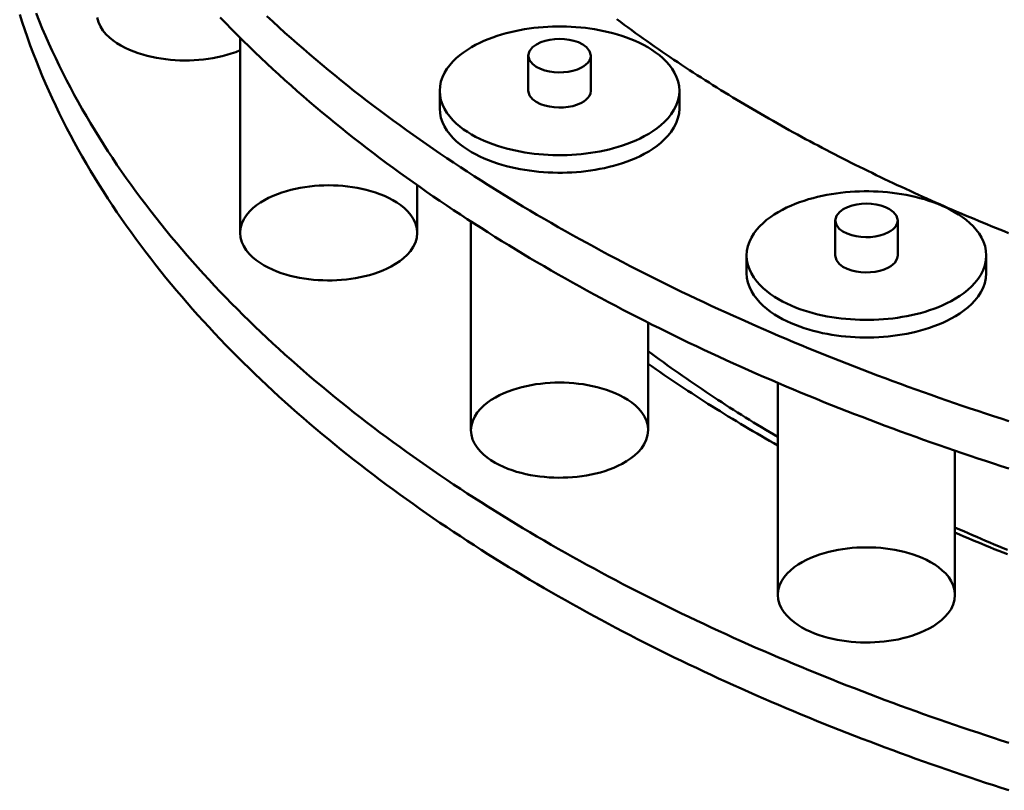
# Model space of a CAD drawing. Header units: millimetres. Extents: x 0 to 841, y 0 to 594.
# Tile 208 of 226: x 684 to 709, y 247 to 267. Entities that reach past the tile are written whole.
import ezdxf

# ---------------------------------------------------------------- set-up
doc = ezdxf.new("R2010")
doc.units = ezdxf.units.MM
doc.layers.add('VIS', color=7, linetype='CONTINUOUS', lineweight=50)

msp = doc.modelspace()

# ---------------------------------------------------------------- linework, layer by layer
at = {"layer": 'VIS'}
for points in [[(684.012, 266.761), (684.076, 266.56), (684.143, 266.36), (684.212, 266.16), (684.284, 265.962), (684.358, 265.764), (684.434, 265.567), (684.513, 265.371), (684.594, 265.175), (684.677, 264.981), (684.763, 264.788), (684.85, 264.596), (684.94, 264.404), (685.032, 264.214), (685.126, 264.025), (685.222, 263.837), (685.32, 263.649), (685.419, 263.463), (685.521, 263.278), (685.625, 263.094), (685.731, 262.911), (685.838, 262.729), (685.948, 262.549), (686.059, 262.369), (686.171, 262.19), (686.286, 262.013), (686.402, 261.836), (686.52, 261.661), (686.64, 261.487), (686.761, 261.314), (686.883, 261.142), (687.008, 260.971), (687.133, 260.801), (687.261, 260.632), (687.389, 260.465), (687.519, 260.298), (687.651, 260.133), (687.784, 259.969), (687.918, 259.806), (688.054, 259.643), (688.19, 259.483), (688.329, 259.323), (688.468, 259.164), (688.609, 259.006), (688.75, 258.85), (688.893, 258.694), (689.038, 258.54), (689.183, 258.386), (689.329, 258.234), (689.477, 258.083), (689.626, 257.933), (689.775, 257.784), (689.926, 257.636), (690.078, 257.489), (690.23, 257.343), (690.384, 257.198), (690.539, 257.054), (690.694, 256.911), (690.851, 256.769), (691.008, 256.628), (691.167, 256.488), (691.326, 256.349), (691.486, 256.212), (691.647, 256.075), (691.809, 255.939), (691.971, 255.804), (692.135, 255.67), (692.299, 255.537), (692.464, 255.405), (692.63, 255.274), (692.796, 255.144), (692.963, 255.015), (693.131, 254.887), (693.3, 254.759), (693.469, 254.633), (693.639, 254.507), (693.81, 254.383), (693.981, 254.259), (694.153, 254.137), (694.326, 254.015), (694.499, 253.894), (694.673, 253.774), (694.848, 253.655), (695.023, 253.537), (695.198, 253.419), (695.374, 253.303), (695.551, 253.187), (695.729, 253.072), (695.906, 252.958), (696.085, 252.845), (696.264, 252.733), (696.443, 252.621), (696.623, 252.511), (696.804, 252.401), (696.985, 252.292), (697.166, 252.184), (697.348, 252.076), (697.531, 251.97), (697.714, 251.864), (697.897, 251.759), (698.081, 251.655), (698.265, 251.551), (698.45, 251.449), (698.635, 251.347), (698.82, 251.246), (699.006, 251.146), (699.193, 251.046), (699.379, 250.947), (699.566, 250.849), (699.754, 250.752), (699.942, 250.655), (700.13, 250.559), (700.319, 250.464), (700.508, 250.37), (700.697, 250.276), (700.887, 250.183), (701.077, 250.091), (701.267, 250), (701.458, 249.909), (701.649, 249.819), (701.841, 249.73), (702.033, 249.641), (702.225, 249.553), (702.417, 249.466), (702.61, 249.379), (702.803, 249.293), (702.996, 249.208), (703.19, 249.123), (703.384, 249.039), (703.578, 248.956), (703.772, 248.874), (703.967, 248.792), (704.162, 248.711), (704.357, 248.63), (704.553, 248.55), (704.749, 248.471), (704.945, 248.392), (705.141, 248.314), (705.338, 248.237), (705.535, 248.16), (705.732, 248.084), (705.929, 248.009), (706.127, 247.934), (706.324, 247.859), (706.523, 247.786), (706.721, 247.713), (706.919, 247.641), (707.118, 247.569), (707.317, 247.498), (707.516, 247.427), (707.715, 247.357), (707.915, 247.288), (708.115, 247.219), (708.315, 247.151), (708.515, 247.084), (708.715, 247.017), (708.916, 246.95), (709.117, 246.885), (709.318, 246.819), (709.519, 246.755)], [(684.434, 266.791), (684.513, 266.595), (684.594, 266.399), (684.677, 266.205), (684.763, 266.012), (684.85, 265.82), (684.94, 265.628), (685.032, 265.438), (685.126, 265.249), (685.222, 265.061), (685.32, 264.873), (685.419, 264.687), (685.521, 264.502), (685.625, 264.318), (685.731, 264.135), (685.838, 263.953), (685.948, 263.772), (686.059, 263.593), (686.171, 263.414), (686.286, 263.237), (686.402, 263.06), (686.52, 262.885), (686.64, 262.711), (686.761, 262.538), (686.883, 262.366), (687.008, 262.195), (687.133, 262.025), (687.261, 261.856), (687.389, 261.689), (687.519, 261.522), (687.651, 261.357), (687.784, 261.193), (687.918, 261.029), (688.054, 260.867), (688.19, 260.706), (688.329, 260.547), (688.468, 260.388), (688.609, 260.23), (688.75, 260.074), (688.893, 259.918), (689.038, 259.764), (689.183, 259.61), (689.329, 259.458), (689.477, 259.307), (689.626, 259.157), (689.775, 259.008), (689.926, 258.859), (690.078, 258.712), (690.23, 258.567), (690.384, 258.422), (690.539, 258.278), (690.694, 258.135), (690.851, 257.993), (691.008, 257.852), (691.167, 257.712), (691.326, 257.573), (691.486, 257.435), (691.647, 257.299), (691.809, 257.163), (691.971, 257.028), (692.135, 256.894), (692.299, 256.761), (692.464, 256.629), (692.63, 256.498), (692.796, 256.368), (692.963, 256.239), (693.131, 256.11), (693.3, 255.983), (693.469, 255.857), (693.639, 255.731), (693.81, 255.607), (693.981, 255.483), (694.153, 255.361), (694.326, 255.239), (694.499, 255.118), (694.673, 254.998), (694.848, 254.879), (695.023, 254.76), (695.198, 254.643), (695.374, 254.527), (695.551, 254.411), (695.729, 254.296), (695.906, 254.182), (696.085, 254.069), (696.264, 253.957), (696.443, 253.845), (696.623, 253.735), (696.804, 253.625), (696.985, 253.516), (697.166, 253.408), (697.348, 253.3), (697.531, 253.194), (697.714, 253.088), (697.897, 252.983), (698.081, 252.879), (698.265, 252.775), (698.45, 252.673), (698.635, 252.571), (698.82, 252.47), (699.006, 252.369), (699.193, 252.27), (699.379, 252.171), (699.566, 252.073), (699.754, 251.976), (699.942, 251.879), (700.13, 251.783), (700.319, 251.688), (700.508, 251.594), (700.697, 251.5), (700.887, 251.407), (701.077, 251.315), (701.267, 251.224), (701.458, 251.133), (701.649, 251.043), (701.841, 250.953), (702.033, 250.865), (702.225, 250.777), (702.417, 250.69), (702.61, 250.603), (702.803, 250.517), (702.996, 250.432), (703.19, 250.347), (703.384, 250.263), (703.578, 250.18), (703.772, 250.098), (703.967, 250.016), (704.162, 249.934), (704.357, 249.854), (704.553, 249.774), (704.749, 249.695), (704.945, 249.616), (705.141, 249.538), (705.338, 249.461), (705.535, 249.384), (705.732, 249.308), (705.929, 249.232), (706.127, 249.158), (706.324, 249.083), (706.523, 249.01), (706.721, 248.937), (706.919, 248.865), (707.118, 248.793), (707.317, 248.722), (707.516, 248.651), (707.715, 248.581), (707.915, 248.512), (708.115, 248.443), (708.315, 248.375), (708.515, 248.308), (708.715, 248.241), (708.916, 248.174), (709.117, 248.108), (709.318, 248.043), (709.519, 247.979)], [(689.694, 265.835), (689.581, 265.79), (689.466, 265.75), (689.35, 265.715), (689.232, 265.683), (689.113, 265.656), (688.993, 265.633), (688.873, 265.614), (688.752, 265.599), (688.631, 265.587), (688.509, 265.578), (688.387, 265.574), (688.266, 265.572), (688.144, 265.575), (688.022, 265.58), (687.901, 265.59), (687.779, 265.602), (687.659, 265.619), (687.539, 265.639), (687.419, 265.663), (687.301, 265.691), (687.183, 265.724), (687.067, 265.76), (686.952, 265.802), (686.84, 265.848), (686.729, 265.9), (686.622, 265.957), (686.518, 266.02), (686.418, 266.09), (686.324, 266.168), (686.237, 266.253), (686.159, 266.347), (686.093, 266.449), (686.042, 266.56), (686.01, 266.677)], [(689.183, 266.682), (689.329, 266.53), (689.477, 266.378), (689.626, 266.228), (689.775, 266.079), (689.926, 265.931), (690.078, 265.784), (690.23, 265.638), (690.384, 265.493), (690.539, 265.349), (690.694, 265.206), (690.851, 265.064), (691.008, 264.924), (691.167, 264.784), (691.326, 264.645), (691.486, 264.507), (691.647, 264.37), (691.809, 264.234), (691.971, 264.099), (692.135, 263.966), (692.299, 263.833), (692.464, 263.701), (692.63, 263.57), (692.796, 263.439), (692.963, 263.31), (693.131, 263.182), (693.3, 263.055), (693.469, 262.928), (693.639, 262.803), (693.81, 262.679), (693.981, 262.555), (694.153, 262.432), (694.326, 262.31), (694.499, 262.189), (694.673, 262.069), (694.848, 261.95), (695.023, 261.832), (695.198, 261.715), (695.374, 261.598), (695.551, 261.482), (695.729, 261.368), (695.906, 261.254), (696.085, 261.141), (696.264, 261.028), (696.443, 260.917), (696.623, 260.806), (696.804, 260.696), (696.985, 260.587), (697.166, 260.479), (697.348, 260.372), (697.531, 260.265), (697.714, 260.159), (697.897, 260.055), (698.081, 259.95), (698.265, 259.847), (698.45, 259.744), (698.635, 259.642), (698.82, 259.541), (699.006, 259.441), (699.193, 259.341), (699.379, 259.243), (699.566, 259.145), (699.754, 259.047), (699.942, 258.951), (700.13, 258.855), (700.319, 258.76), (700.508, 258.666), (700.697, 258.572), (700.887, 258.479), (701.077, 258.387), (701.267, 258.295), (701.458, 258.205), (701.649, 258.114), (701.841, 258.025), (702.033, 257.936), (702.225, 257.848), (702.417, 257.761), (702.61, 257.675), (702.803, 257.589), (702.996, 257.503), (703.19, 257.419), (703.384, 257.335), (703.578, 257.252), (703.772, 257.169), (703.967, 257.087), (704.162, 257.006), (704.357, 256.925), (704.553, 256.846), (704.749, 256.766), (704.945, 256.688), (705.141, 256.61), (705.338, 256.532), (705.535, 256.456), (705.732, 256.38), (705.929, 256.304), (706.127, 256.229), (706.324, 256.155), (706.523, 256.081), (706.721, 256.008), (706.919, 255.936), (707.118, 255.864), (707.317, 255.793), (707.516, 255.723), (707.715, 255.653), (707.915, 255.583), (708.115, 255.515), (708.315, 255.447), (708.515, 255.379), (708.715, 255.312), (708.916, 255.246), (709.117, 255.18), (709.318, 255.115), (709.519, 255.05)], [(690.384, 266.717), (690.539, 266.573), (690.694, 266.43), (690.851, 266.288), (691.008, 266.148), (691.167, 266.008), (691.326, 265.869), (691.486, 265.731), (691.647, 265.594), (691.809, 265.458), (691.971, 265.323), (692.135, 265.189), (692.299, 265.057), (692.464, 264.925), (692.63, 264.793), (692.796, 264.663), (692.963, 264.534), (693.131, 264.406), (693.3, 264.279), (693.469, 264.152), (693.639, 264.027), (693.81, 263.902), (693.981, 263.779), (694.153, 263.656), (694.326, 263.534), (694.499, 263.413), (694.673, 263.293), (694.848, 263.174), (695.023, 263.056), (695.198, 262.939), (695.374, 262.822), (695.551, 262.706), (695.729, 262.592), (695.906, 262.478), (696.085, 262.364), (696.264, 262.252), (696.443, 262.141), (696.623, 262.03), (696.804, 261.92), (696.985, 261.811), (697.166, 261.703), (697.348, 261.596), (697.531, 261.489), (697.714, 261.383), (697.897, 261.278), (698.081, 261.174), (698.265, 261.071), (698.45, 260.968), (698.635, 260.866), (698.82, 260.765), (699.006, 260.665), (699.193, 260.565), (699.379, 260.467), (699.566, 260.369), (699.754, 260.271), (699.942, 260.175), (700.13, 260.079), (700.319, 259.984), (700.508, 259.889), (700.697, 259.796), (700.887, 259.703), (701.077, 259.611), (701.267, 259.519), (701.458, 259.428), (701.649, 259.338), (701.841, 259.249), (702.033, 259.16), (702.225, 259.072), (702.417, 258.985), (702.61, 258.898), (702.803, 258.813), (702.996, 258.727), (703.19, 258.643), (703.384, 258.559), (703.578, 258.476), (703.772, 258.393), (703.967, 258.311), (704.162, 258.23), (704.357, 258.149), (704.553, 258.069), (704.749, 257.99), (704.945, 257.912), (705.141, 257.834), (705.338, 257.756), (705.535, 257.68), (705.732, 257.603), (705.929, 257.528), (706.127, 257.453), (706.324, 257.379), (706.523, 257.305), (706.721, 257.232), (706.919, 257.16), (707.118, 257.088), (707.317, 257.017), (707.516, 256.947), (707.715, 256.877), (707.915, 256.807), (708.115, 256.739), (708.315, 256.671), (708.515, 256.603), (708.715, 256.536), (708.916, 256.47), (709.117, 256.404), (709.318, 256.339), (709.519, 256.274)], [(699.409, 266.636), (699.505, 266.564), (699.601, 266.492), (699.698, 266.421), (699.795, 266.35), (699.892, 266.279), (699.99, 266.209), (700.088, 266.139), (700.186, 266.069), (700.284, 266), (700.382, 265.931), (700.481, 265.862), (700.58, 265.794), (700.679, 265.726), (700.779, 265.659), (700.878, 265.591), (700.978, 265.524), (701.078, 265.458), (701.178, 265.391), (701.279, 265.325), (701.38, 265.26), (701.481, 265.194), (701.582, 265.129), (701.683, 265.065), (701.785, 265), (701.886, 264.936), (701.988, 264.873), (702.09, 264.809), (702.193, 264.746), (702.295, 264.683), (702.398, 264.621), (702.501, 264.559), (702.604, 264.497), (702.707, 264.435), (702.81, 264.374), (702.914, 264.313), (703.018, 264.252), (703.122, 264.192), (703.226, 264.132), (703.33, 264.072), (703.435, 264.012), (703.539, 263.953), (703.644, 263.894), (703.749, 263.836), (703.854, 263.777), (703.959, 263.719), (704.065, 263.662), (704.171, 263.604), (704.276, 263.547), (704.382, 263.49), (704.488, 263.434), (704.595, 263.377), (704.701, 263.321), (704.807, 263.266), (704.914, 263.21), (705.021, 263.155), (705.128, 263.1), (705.235, 263.046), (705.342, 262.991), (705.45, 262.937), (705.557, 262.884), (705.665, 262.83), (705.773, 262.777), (705.88, 262.724), (705.988, 262.671), (706.097, 262.619), (706.205, 262.567), (706.313, 262.515), (706.422, 262.463), (706.531, 262.412), (706.64, 262.361), (706.748, 262.31), (706.858, 262.259), (706.967, 262.209), (707.076, 262.159), (707.185, 262.109), (707.295, 262.06), (707.405, 262.011), (707.514, 261.962), (707.624, 261.913), (707.734, 261.864), (707.844, 261.816), (707.955, 261.768), (708.065, 261.72), (708.175, 261.673), (708.286, 261.626), (708.397, 261.579), (708.507, 261.532), (708.618, 261.485), (708.729, 261.439), (708.84, 261.393), (708.951, 261.348), (709.063, 261.302), (709.174, 261.257), (709.286, 261.212), (709.397, 261.167), (709.509, 261.123)], [(699.409, 266.636), (699.505, 266.564), (699.601, 266.492), (699.698, 266.421), (699.795, 266.35), (699.892, 266.279), (699.99, 266.209), (700.088, 266.139), (700.186, 266.069), (700.284, 266), (700.382, 265.931), (700.481, 265.862), (700.58, 265.794), (700.679, 265.726), (700.779, 265.659), (700.878, 265.591), (700.978, 265.524), (701.078, 265.458), (701.178, 265.391), (701.279, 265.325), (701.38, 265.26), (701.481, 265.194), (701.582, 265.129), (701.683, 265.065), (701.785, 265), (701.886, 264.936), (701.988, 264.873), (702.09, 264.809), (702.193, 264.746), (702.295, 264.683), (702.398, 264.621), (702.501, 264.559), (702.604, 264.497), (702.707, 264.435), (702.81, 264.374), (702.914, 264.313), (703.018, 264.252), (703.122, 264.192), (703.226, 264.132), (703.33, 264.072), (703.435, 264.012), (703.539, 263.953), (703.644, 263.894), (703.749, 263.836), (703.854, 263.777), (703.959, 263.719), (704.065, 263.662), (704.171, 263.604), (704.276, 263.547), (704.382, 263.49), (704.488, 263.434), (704.595, 263.377), (704.701, 263.321), (704.807, 263.266), (704.914, 263.21), (705.021, 263.155), (705.128, 263.1), (705.235, 263.046), (705.342, 262.991), (705.45, 262.937), (705.557, 262.884), (705.665, 262.83), (705.773, 262.777), (705.88, 262.724), (705.988, 262.671), (706.097, 262.619), (706.205, 262.567), (706.313, 262.515), (706.422, 262.463), (706.531, 262.412), (706.64, 262.361), (706.748, 262.31), (706.858, 262.259), (706.967, 262.209), (707.076, 262.159), (707.185, 262.109), (707.295, 262.06), (707.405, 262.011), (707.514, 261.962), (707.624, 261.913), (707.734, 261.864), (707.844, 261.816), (707.955, 261.768), (708.065, 261.72), (708.175, 261.673), (708.286, 261.626), (708.397, 261.579), (708.507, 261.532), (708.618, 261.485), (708.729, 261.439), (708.84, 261.393), (708.951, 261.348), (709.063, 261.302), (709.174, 261.257), (709.286, 261.212), (709.397, 261.167), (709.509, 261.123)], [(701.021, 264.79), (701.013, 264.91), (700.989, 265.029), (700.95, 265.144), (700.898, 265.253), (700.835, 265.356), (700.763, 265.454), (700.683, 265.544), (700.596, 265.629), (700.504, 265.708), (700.408, 265.781), (700.308, 265.85), (700.205, 265.913), (700.099, 265.972), (699.991, 266.026), (699.881, 266.077), (699.769, 266.123), (699.656, 266.166), (699.541, 266.205), (699.426, 266.242), (699.309, 266.274), (699.192, 266.304), (699.074, 266.331), (698.955, 266.355), (698.836, 266.376), (698.716, 266.394), (698.596, 266.41), (698.476, 266.423), (698.355, 266.433), (698.234, 266.441), (698.113, 266.446), (697.992, 266.448), (697.871, 266.448), (697.75, 266.446), (697.629, 266.441), (697.508, 266.433), (697.387, 266.423), (697.267, 266.41), (697.147, 266.394), (697.027, 266.376), (696.908, 266.355), (696.789, 266.331), (696.671, 266.304), (696.554, 266.274), (696.437, 266.242), (696.322, 266.205), (696.207, 266.166), (696.094, 266.123), (695.982, 266.077), (695.872, 266.026), (695.764, 265.972), (695.658, 265.913), (695.555, 265.85), (695.455, 265.781), (695.358, 265.708), (695.267, 265.629), (695.18, 265.544), (695.1, 265.454), (695.028, 265.356), (694.965, 265.253), (694.913, 265.144), (694.874, 265.029), (694.85, 264.91), (694.842, 264.79)], [(689.694, 266.159), (689.694, 261.128)], [(698.737, 265.696), (698.706, 265.815), (698.63, 265.913), (698.53, 265.986), (698.418, 266.041), (698.3, 266.081), (698.179, 266.108), (698.056, 266.124), (697.931, 266.129), (697.807, 266.124), (697.684, 266.108), (697.563, 266.081), (697.445, 266.041), (697.333, 265.986), (697.233, 265.913), (697.157, 265.815), (697.125, 265.696)], [(697.125, 265.696), (697.155, 265.579), (697.23, 265.483), (697.327, 265.41), (697.436, 265.355), (697.55, 265.315), (697.669, 265.287), (697.79, 265.27), (697.911, 265.264), (698.033, 265.267), (698.154, 265.28), (698.274, 265.305), (698.39, 265.341), (698.501, 265.39)], [(697.125, 265.696), (697.125, 264.79)], [(698.501, 265.39), (698.559, 265.425), (698.613, 265.466), (698.662, 265.513), (698.701, 265.568), (698.728, 265.63), (698.737, 265.696)], [(698.737, 265.696), (698.737, 264.79)], [(694.842, 264.79), (694.85, 264.669), (694.874, 264.55), (694.913, 264.435), (694.966, 264.325), (695.029, 264.221), (695.102, 264.124), (695.182, 264.033), (695.269, 263.948), (695.361, 263.869), (695.458, 263.796), (695.558, 263.728), (695.662, 263.664), (695.768, 263.605), (695.877, 263.551), (695.987, 263.5), (696.1, 263.454), (696.213, 263.411), (696.328, 263.372), (696.444, 263.336), (696.561, 263.303), (696.679, 263.273), (696.797, 263.247), (696.917, 263.223), (697.036, 263.202), (697.156, 263.184), (697.277, 263.169), (697.398, 263.156), (697.519, 263.146), (697.64, 263.138), (697.761, 263.133), (697.883, 263.131), (698.004, 263.131), (698.126, 263.134), (698.247, 263.14), (698.368, 263.148), (698.489, 263.158), (698.61, 263.171), (698.731, 263.187), (698.851, 263.206), (698.97, 263.227), (699.089, 263.252), (699.208, 263.279), (699.325, 263.309), (699.442, 263.343), (699.558, 263.379), (699.673, 263.419), (699.786, 263.463), (699.898, 263.51), (700.008, 263.561), (700.116, 263.617)], [(694.842, 264.79), (694.842, 264.336)], [(697.125, 264.79), (697.155, 264.673), (697.23, 264.577), (697.327, 264.504), (697.436, 264.449), (697.55, 264.408), (697.669, 264.381), (697.79, 264.364), (697.911, 264.357), (698.033, 264.36), (698.154, 264.374), (698.274, 264.398), (698.39, 264.434), (698.501, 264.484)], [(698.501, 264.484), (698.559, 264.518), (698.613, 264.559), (698.662, 264.606), (698.701, 264.661), (698.728, 264.723), (698.737, 264.79)], [(700.116, 263.617), (700.229, 263.681), (700.338, 263.75), (700.444, 263.825), (700.545, 263.905), (700.641, 263.993), (700.73, 264.087), (700.811, 264.188), (700.881, 264.297), (700.94, 264.412), (700.984, 264.534), (701.012, 264.661), (701.021, 264.79)], [(701.021, 264.79), (701.021, 264.336)], [(694.842, 264.336), (694.85, 264.215), (694.874, 264.096), (694.913, 263.981), (694.966, 263.872), (695.029, 263.768), (695.102, 263.671), (695.182, 263.58), (695.269, 263.495), (695.361, 263.416), (695.458, 263.343), (695.558, 263.274), (695.662, 263.211), (695.768, 263.152), (695.877, 263.098), (695.987, 263.047), (696.1, 263.001), (696.213, 262.958), (696.328, 262.918), (696.444, 262.882), (696.561, 262.85), (696.679, 262.82), (696.797, 262.793), (696.917, 262.77), (697.036, 262.749), (697.156, 262.731), (697.277, 262.715), (697.398, 262.703), (697.519, 262.692), (697.64, 262.685), (697.761, 262.68), (697.883, 262.678), (698.004, 262.678), (698.126, 262.681), (698.247, 262.686), (698.368, 262.694), (698.489, 262.705), (698.61, 262.718), (698.731, 262.734), (698.851, 262.753), (698.97, 262.774), (699.089, 262.798), (699.208, 262.826), (699.325, 262.856), (699.442, 262.889), (699.558, 262.926), (699.673, 262.966), (699.786, 263.01), (699.898, 263.057), (700.008, 263.108), (700.116, 263.163)], [(700.116, 263.163), (700.229, 263.227), (700.338, 263.296), (700.444, 263.371), (700.545, 263.452), (700.641, 263.539), (700.73, 263.634), (700.811, 263.735), (700.881, 263.843), (700.94, 263.959), (700.984, 264.081), (701.012, 264.207), (701.021, 264.336)], [(689.694, 261.128), (689.706, 261.25), (689.739, 261.368), (689.79, 261.479), (689.857, 261.582), (689.935, 261.676), (690.023, 261.761), (690.118, 261.839), (690.218, 261.909), (690.323, 261.973), (690.431, 262.03), (690.543, 262.081), (690.656, 262.128), (690.772, 262.169), (690.889, 262.205), (691.007, 262.237), (691.126, 262.265), (691.246, 262.289), (691.367, 262.309), (691.489, 262.325), (691.611, 262.338), (691.733, 262.347), (691.856, 262.352), (691.978, 262.354), (692.101, 262.352), (692.223, 262.347), (692.345, 262.338), (692.467, 262.325), (692.589, 262.309), (692.71, 262.289), (692.83, 262.265), (692.949, 262.237), (693.068, 262.205), (693.185, 262.169), (693.3, 262.128), (693.414, 262.081), (693.525, 262.03), (693.633, 261.973), (693.738, 261.909), (693.838, 261.839), (693.933, 261.761), (694.021, 261.676), (694.1, 261.582), (694.166, 261.479), (694.218, 261.368), (694.25, 261.25), (694.262, 261.128)], [(694.262, 262.356), (694.262, 261.128)], [(708.933, 260.542), (708.925, 260.662), (708.901, 260.781), (708.862, 260.895), (708.81, 261.005), (708.748, 261.108), (708.675, 261.205), (708.595, 261.296), (708.509, 261.381), (708.417, 261.46), (708.321, 261.533), (708.221, 261.601), (708.117, 261.665), (708.012, 261.724), (707.903, 261.778), (707.793, 261.828), (707.681, 261.875), (707.568, 261.918), (707.454, 261.957), (707.338, 261.993), (707.222, 262.026), (707.104, 262.056), (706.986, 262.083), (706.867, 262.107), (706.748, 262.128), (706.628, 262.146), (706.508, 262.162), (706.388, 262.174), (706.267, 262.185), (706.146, 262.192), (706.025, 262.197), (705.904, 262.2), (705.783, 262.2), (705.662, 262.197), (705.541, 262.192), (705.42, 262.185), (705.3, 262.174), (705.179, 262.162), (705.059, 262.146), (704.94, 262.128), (704.82, 262.107), (704.702, 262.083), (704.584, 262.056), (704.466, 262.026), (704.35, 261.993), (704.234, 261.957), (704.119, 261.918), (704.006, 261.875), (703.894, 261.828), (703.784, 261.778), (703.676, 261.724), (703.57, 261.665), (703.467, 261.601), (703.367, 261.533), (703.271, 261.46), (703.179, 261.381), (703.093, 261.296), (703.012, 261.205), (702.94, 261.108), (702.877, 261.005), (702.825, 260.895), (702.787, 260.781), (702.762, 260.662), (702.754, 260.542)], [(706.65, 261.448), (706.619, 261.567), (706.542, 261.664), (706.442, 261.738), (706.331, 261.793), (706.213, 261.833), (706.091, 261.86), (705.968, 261.876), (705.844, 261.881), (705.72, 261.876), (705.596, 261.86), (705.475, 261.833), (705.357, 261.793), (705.246, 261.738), (705.146, 261.664), (705.069, 261.567), (705.038, 261.448)], [(695.648, 261.42), (695.648, 256.041)], [(705.038, 261.448), (705.068, 261.331), (705.142, 261.235), (705.239, 261.162), (705.348, 261.107), (705.463, 261.067), (705.582, 261.039), (705.702, 261.022), (705.824, 261.016), (705.946, 261.019), (706.067, 261.032), (706.186, 261.056), (706.303, 261.092), (706.414, 261.142)], [(705.038, 261.448), (705.038, 260.542)], [(706.414, 261.142), (706.472, 261.177), (706.526, 261.218), (706.574, 261.265), (706.613, 261.32), (706.64, 261.381), (706.65, 261.448)], [(706.65, 261.448), (706.65, 260.542)], [(693.593, 260.261), (693.484, 260.206), (693.373, 260.157), (693.26, 260.113), (693.146, 260.074), (693.029, 260.039), (692.912, 260.009), (692.793, 259.983), (692.674, 259.96), (692.554, 259.941), (692.434, 259.926), (692.313, 259.915), (692.192, 259.907), (692.071, 259.903), (691.949, 259.902), (691.828, 259.904), (691.707, 259.91), (691.586, 259.92), (691.465, 259.933), (691.345, 259.95), (691.226, 259.97), (691.107, 259.995), (690.989, 260.023), (690.872, 260.055), (690.756, 260.092), (690.642, 260.133), (690.53, 260.18), (690.42, 260.231), (690.313, 260.289), (690.21, 260.352), (690.111, 260.422), (690.017, 260.499), (689.931, 260.585), (689.854, 260.678), (689.788, 260.78), (689.738, 260.89), (689.706, 261.007), (689.694, 261.128)], [(694.262, 261.128), (694.249, 261.001), (694.214, 260.878), (694.159, 260.763), (694.087, 260.658), (694.003, 260.561), (693.91, 260.474), (693.81, 260.396), (693.703, 260.325), (693.593, 260.261)], [(702.754, 260.542), (702.763, 260.42), (702.787, 260.302), (702.826, 260.187), (702.878, 260.077), (702.941, 259.973), (703.014, 259.876), (703.094, 259.785), (703.181, 259.7), (703.274, 259.621), (703.37, 259.548), (703.471, 259.479), (703.574, 259.416), (703.681, 259.357), (703.789, 259.303), (703.9, 259.252), (704.012, 259.206), (704.126, 259.163), (704.241, 259.124), (704.357, 259.088), (704.474, 259.055), (704.591, 259.025), (704.71, 258.999), (704.829, 258.975), (704.949, 258.954), (705.069, 258.936), (705.189, 258.92), (705.31, 258.908), (705.431, 258.898), (705.552, 258.89), (705.674, 258.885), (705.795, 258.883), (705.917, 258.883), (706.038, 258.886), (706.16, 258.891), (706.281, 258.899), (706.402, 258.91), (706.523, 258.923), (706.643, 258.939), (706.763, 258.958), (706.883, 258.979), (707.002, 259.004), (707.12, 259.031), (707.238, 259.061), (707.354, 259.095), (707.47, 259.131), (707.585, 259.171), (707.698, 259.215), (707.81, 259.262), (707.92, 259.313), (708.029, 259.369)], [(702.754, 260.542), (702.754, 260.088)], [(705.038, 260.542), (705.068, 260.425), (705.142, 260.329), (705.239, 260.255), (705.348, 260.2), (705.463, 260.16), (705.582, 260.132), (705.702, 260.116), (705.824, 260.109), (705.946, 260.112), (706.067, 260.126), (706.186, 260.15), (706.303, 260.186), (706.414, 260.236)], [(706.414, 260.236), (706.472, 260.27), (706.526, 260.311), (706.574, 260.358), (706.613, 260.413), (706.64, 260.475), (706.65, 260.542)], [(708.029, 259.369), (708.141, 259.432), (708.251, 259.502), (708.357, 259.576), (708.458, 259.657), (708.554, 259.745), (708.642, 259.839), (708.723, 259.94), (708.794, 260.049), (708.852, 260.164), (708.897, 260.286), (708.924, 260.412), (708.933, 260.542)], [(708.933, 260.542), (708.933, 260.088)], [(702.754, 260.088), (702.763, 259.967), (702.787, 259.848), (702.826, 259.733), (702.878, 259.624), (702.941, 259.52), (703.014, 259.423), (703.094, 259.332), (703.181, 259.247), (703.274, 259.168), (703.37, 259.094), (703.471, 259.026), (703.574, 258.963), (703.681, 258.904), (703.789, 258.849), (703.9, 258.799), (704.012, 258.753), (704.126, 258.71), (704.241, 258.67), (704.357, 258.634), (704.474, 258.602), (704.591, 258.572), (704.71, 258.545), (704.829, 258.522), (704.949, 258.501), (705.069, 258.483), (705.189, 258.467), (705.31, 258.454), (705.431, 258.444), (705.552, 258.437), (705.674, 258.432), (705.795, 258.43), (705.917, 258.43), (706.038, 258.433), (706.16, 258.438), (706.281, 258.446), (706.402, 258.457), (706.523, 258.47), (706.643, 258.486), (706.763, 258.505), (706.883, 258.526), (707.002, 258.55), (707.12, 258.578), (707.238, 258.608), (707.354, 258.641), (707.47, 258.678), (707.585, 258.718), (707.698, 258.762), (707.81, 258.809), (707.92, 258.86), (708.029, 258.915)], [(708.029, 258.915), (708.141, 258.979), (708.251, 259.048), (708.357, 259.123), (708.458, 259.204), (708.554, 259.291), (708.642, 259.386), (708.723, 259.487), (708.794, 259.595), (708.852, 259.711), (708.897, 259.833), (708.924, 259.959), (708.933, 260.088)], [(700.215, 258.812), (700.215, 256.041)], [(700.215, 258.079), (700.313, 258.007), (700.41, 257.934), (700.509, 257.863), (700.607, 257.791), (700.705, 257.72), (700.804, 257.649), (700.903, 257.579), (701.003, 257.508), (701.102, 257.439), (701.202, 257.369), (701.302, 257.3), (701.403, 257.231), (701.503, 257.163), (701.604, 257.095), (701.705, 257.027), (701.806, 256.96), (701.908, 256.893), (702.01, 256.826), (702.112, 256.76), (702.214, 256.694), (702.316, 256.628), (702.419, 256.563), (702.521, 256.498), (702.624, 256.433), (702.728, 256.369), (702.831, 256.305), (702.935, 256.241), (703.038, 256.178), (703.142, 256.115), (703.247, 256.052), (703.351, 255.99), (703.456, 255.928), (703.56, 255.866)], [(700.215, 257.753), (700.316, 257.682), (700.417, 257.611), (700.519, 257.541), (700.621, 257.471), (700.723, 257.401), (700.825, 257.332), (700.928, 257.263), (701.031, 257.194), (701.134, 257.126), (701.237, 257.058), (701.34, 256.99), (701.444, 256.923), (701.548, 256.856), (701.652, 256.789), (701.756, 256.723), (701.861, 256.657), (701.966, 256.591), (702.07, 256.526), (702.176, 256.461), (702.281, 256.396), (702.387, 256.332), (702.492, 256.268), (702.598, 256.204), (702.704, 256.141), (702.811, 256.078), (702.917, 256.015), (703.024, 255.953), (703.131, 255.891), (703.238, 255.829), (703.345, 255.768), (703.453, 255.707), (703.56, 255.646)], [(695.648, 256.041), (695.659, 256.163), (695.692, 256.281), (695.743, 256.392), (695.81, 256.495), (695.889, 256.589), (695.976, 256.674), (696.071, 256.752), (696.172, 256.822), (696.276, 256.886), (696.385, 256.943), (696.496, 256.994), (696.609, 257.041), (696.725, 257.082), (696.842, 257.118), (696.96, 257.151), (697.08, 257.178), (697.2, 257.202), (697.321, 257.222), (697.442, 257.238), (697.564, 257.251), (697.686, 257.26), (697.809, 257.265), (697.931, 257.267), (698.054, 257.265), (698.176, 257.26), (698.299, 257.251), (698.421, 257.238), (698.542, 257.222), (698.663, 257.202), (698.783, 257.178), (698.903, 257.151), (699.021, 257.118), (699.138, 257.082), (699.253, 257.041), (699.367, 256.994), (699.478, 256.943), (699.587, 256.886), (699.691, 256.822), (699.792, 256.752), (699.887, 256.674), (699.974, 256.589), (700.053, 256.495), (700.119, 256.392), (700.171, 256.281), (700.204, 256.163), (700.215, 256.041)], [(703.56, 257.259), (703.56, 251.793)], [(699.546, 255.174), (699.438, 255.119), (699.327, 255.07), (699.214, 255.026), (699.099, 254.987), (698.983, 254.952), (698.865, 254.922), (698.747, 254.896), (698.628, 254.873), (698.508, 254.854), (698.387, 254.839), (698.266, 254.828), (698.145, 254.82), (698.024, 254.816), (697.903, 254.815), (697.782, 254.817), (697.66, 254.823), (697.539, 254.833), (697.419, 254.846), (697.299, 254.863), (697.179, 254.883), (697.06, 254.908), (696.942, 254.936), (696.825, 254.968), (696.71, 255.005), (696.596, 255.047), (696.483, 255.093), (696.374, 255.144), (696.267, 255.202), (696.163, 255.265), (696.064, 255.335), (695.971, 255.412), (695.884, 255.498), (695.807, 255.591), (695.742, 255.693), (695.691, 255.803), (695.659, 255.92), (695.648, 256.041)], [(700.215, 256.041), (700.203, 255.914), (700.167, 255.791), (700.112, 255.677), (700.041, 255.571), (699.957, 255.474), (699.864, 255.387), (699.763, 255.309), (699.657, 255.238), (699.546, 255.174)], [(708.127, 255.51), (708.127, 251.793)], [(708.127, 253.532), (708.239, 253.482), (708.351, 253.433), (708.464, 253.384), (708.576, 253.335), (708.688, 253.286), (708.801, 253.238), (708.913, 253.19), (709.026, 253.143), (709.139, 253.095), (709.252, 253.048), (709.365, 253.001), (709.478, 252.954)], [(708.127, 253.398), (708.24, 253.35), (708.352, 253.302), (708.464, 253.255), (708.577, 253.207), (708.689, 253.16), (708.802, 253.114), (708.914, 253.067), (709.027, 253.021), (709.14, 252.975), (709.253, 252.929), (709.366, 252.884), (709.48, 252.839)], [(703.56, 251.793), (703.572, 251.915), (703.604, 252.033), (703.656, 252.144), (703.722, 252.247), (703.801, 252.341), (703.889, 252.426), (703.984, 252.504), (704.084, 252.574), (704.189, 252.637), (704.297, 252.695), (704.408, 252.746), (704.522, 252.792), (704.637, 252.834), (704.754, 252.87), (704.873, 252.902), (704.992, 252.93), (705.112, 252.954), (705.233, 252.974), (705.355, 252.99), (705.477, 253.003), (705.599, 253.012), (705.721, 253.017), (705.844, 253.019), (705.966, 253.017), (706.089, 253.012), (706.211, 253.003), (706.333, 252.99), (706.455, 252.974), (706.576, 252.954), (706.696, 252.93), (706.815, 252.902), (706.933, 252.87), (707.05, 252.834), (707.166, 252.792), (707.279, 252.746), (707.391, 252.695), (707.499, 252.637), (707.604, 252.574), (707.704, 252.504), (707.799, 252.426), (707.887, 252.341), (707.965, 252.247), (708.032, 252.144), (708.083, 252.033), (708.116, 251.915), (708.127, 251.793)], [(707.459, 250.926), (707.35, 250.871), (707.239, 250.822), (707.126, 250.778), (707.011, 250.739), (706.895, 250.704), (706.778, 250.674), (706.659, 250.647), (706.54, 250.625), (706.42, 250.606), (706.3, 250.591), (706.179, 250.58), (706.058, 250.572), (705.937, 250.568), (705.815, 250.567), (705.694, 250.569), (705.573, 250.575), (705.452, 250.585), (705.331, 250.598), (705.211, 250.615), (705.091, 250.635), (704.973, 250.659), (704.855, 250.688), (704.738, 250.72), (704.622, 250.757), (704.508, 250.798), (704.396, 250.845), (704.286, 250.896), (704.179, 250.954), (704.076, 251.017), (703.977, 251.087), (703.883, 251.164), (703.797, 251.249), (703.719, 251.343), (703.654, 251.445), (703.604, 251.555), (703.571, 251.672), (703.56, 251.793)], [(708.127, 251.793), (708.115, 251.666), (708.08, 251.543), (708.024, 251.428), (707.953, 251.323), (707.869, 251.226), (707.776, 251.139), (707.675, 251.06), (707.569, 250.99), (707.459, 250.926)]]:
    msp.add_lwpolyline(points, dxfattribs=at)

doc.saveas('drawing.dxf')
